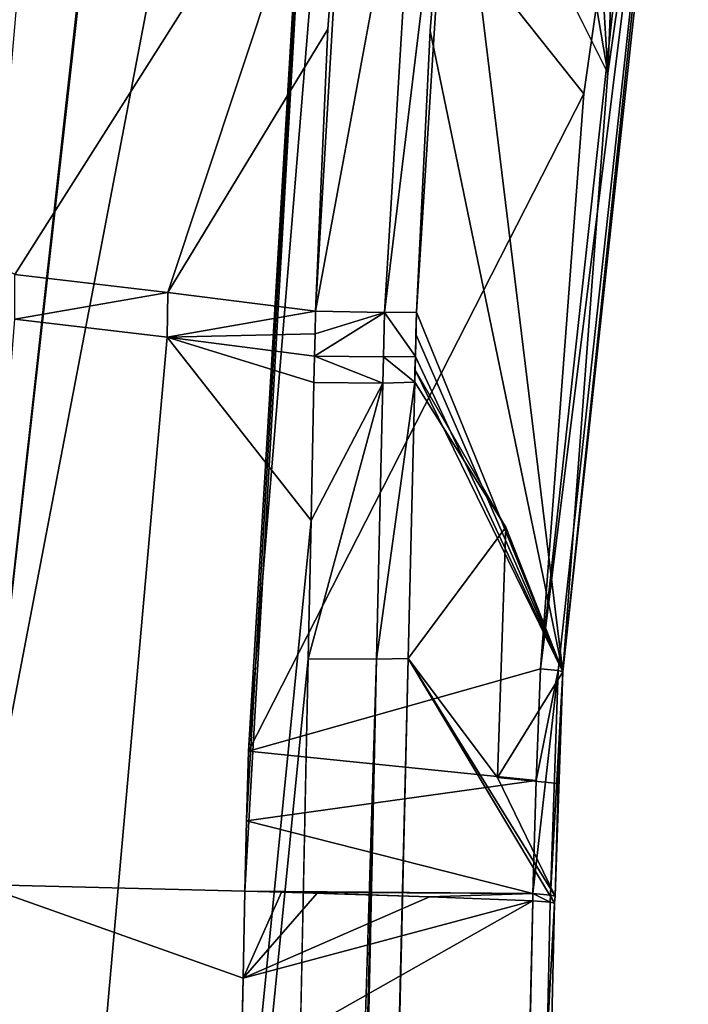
# Model space of a CAD drawing. Header units: millimetres. Extents: x -147 to 294, y -82 to 275.
# Tile 126 of 256: x 248.19 to 252.13, y 130.4 to 136.2. Entities that reach past the tile are written whole.
import ezdxf

# ---------------------------------------------------------------- set-up
doc = ezdxf.new("R2010")
doc.units = ezdxf.units.MM
doc.header["$LTSCALE"] = 67.506716
for name, color, linetype in [('1056', 7, 'CONTINUOUS'), ('1152', 7, 'CONTINUOUS'), ('1153', 7, 'CONTINUOUS'), ('1183', 7, 'CONTINUOUS'), ('1187', 7, 'CONTINUOUS'), ('1188', 7, 'CONTINUOUS'), ('1190', 7, 'CONTINUOUS'), ('1191', 7, 'CONTINUOUS'), ('1192', 7, 'CONTINUOUS'), ('1193', 7, 'CONTINUOUS'), ('1194', 7, 'CONTINUOUS'), ('1195', 7, 'CONTINUOUS'), ('1201', 7, 'CONTINUOUS'), ('1202', 7, 'CONTINUOUS'), ('1203', 7, 'CONTINUOUS'), ('1204', 7, 'CONTINUOUS'), ('1213', 7, 'CONTINUOUS'), ('1215', 7, 'CONTINUOUS'), ('774', 7, 'CONTINUOUS'), ('952', 7, 'CONTINUOUS')]:
    doc.layers.add(name, color=color, linetype=linetype)

msp = doc.modelspace()

# ---------------------------------------------------------------- linework, layer by layer
at = {"layer": '1056', "linetype": 'CONTINUOUS'}
for points in [[(248.1781, 136.3181, -36.52), (247.8767, 132.8678, -37.0808), (248.5566, 144.7986, -34.7089), (248.1781, 136.3181, -36.52)], [(248.5566, 144.7986, -34.7089), (247.8767, 132.8678, -37.0808), (248.1, 143.6278, -34.4994), (248.5566, 144.7986, -34.7089)]]:
    msp.add_3dface(points, dxfattribs=at)
at = {"layer": '1152', "linetype": 'CONTINUOUS'}
for points in [[(249.5212, 131.0668, -33.096), (249.5104, 130.5524, -33.0888), (249.7367, 131.0608, -33.3895), (249.5212, 131.0668, -33.096)], [(249.7367, 131.0608, -33.3895), (249.5104, 130.5524, -33.0888), (249.9479, 131.0546, -33.688), (249.7367, 131.0608, -33.3895)], [(249.9479, 131.0546, -33.688), (249.5104, 130.5524, -33.0888), (250.6096, 131.0334, -34.7002), (249.9479, 131.0546, -33.688)], [(249.5104, 130.5524, -33.0888), (249.4997, 130.0374, -33.0814), (251.2187, 131.0095, -35.7543), (249.5104, 130.5524, -33.0888)], [(251.2187, 131.0095, -35.7543), (249.4997, 130.0374, -33.0814), (250.1756, 85.9692, -34.8048), (251.2187, 131.0095, -35.7543)], [(250.6096, 131.0334, -34.7002), (249.5104, 130.5524, -33.0888), (251.2187, 131.0095, -35.7543), (250.6096, 131.0334, -34.7002)]]:
    msp.add_3dface(points, dxfattribs=at)
at = {"layer": '1153', "linetype": 'CONTINUOUS'}
for points in [[(252.0154, 139.2355, -35.9831), (250.0151, 137.6586, -33.2152), (251.5189, 135.766, -35.8679), (252.0154, 139.2355, -35.9831)], [(250.0151, 137.6586, -33.2152), (249.5431, 131.8921, -33.1078), (251.5189, 135.766, -35.8679), (250.0151, 137.6586, -33.2152)], [(251.5189, 135.766, -35.8679), (249.5431, 131.8921, -33.1078), (251.2642, 132.3773, -35.7844), (251.5189, 135.766, -35.8679)], [(251.2642, 132.3773, -35.7844), (249.5431, 131.8921, -33.1078), (251.238, 131.7179, -35.7698), (251.2642, 132.3773, -35.7844)], [(249.5431, 131.8921, -33.1078), (249.531, 131.4807, -33.1019), (251.238, 131.7179, -35.7698), (249.5431, 131.8921, -33.1078)], [(251.238, 131.7179, -35.7698), (249.531, 131.4807, -33.1019), (251.2187, 131.0515, -35.7557), (251.238, 131.7179, -35.7698)], [(249.531, 131.4807, -33.1019), (249.5212, 131.0668, -33.096), (251.2187, 131.0515, -35.7557), (249.531, 131.4807, -33.1019)], [(249.5212, 131.0668, -33.096), (249.7367, 131.0608, -33.3895), (251.2187, 131.0515, -35.7557), (249.5212, 131.0668, -33.096)], [(249.7367, 131.0608, -33.3895), (249.9479, 131.0546, -33.688), (250.6096, 131.0334, -34.7002), (249.7367, 131.0608, -33.3895)], [(249.7367, 131.0608, -33.3895), (250.6096, 131.0334, -34.7002), (251.2187, 131.0515, -35.7557), (249.7367, 131.0608, -33.3895)], [(250.6096, 131.0334, -34.7002), (251.2187, 131.0095, -35.7543), (251.2187, 131.0515, -35.7557), (250.6096, 131.0334, -34.7002)]]:
    msp.add_3dface(points, dxfattribs=at)
at = {"layer": '1183', "linetype": 'CONTINUOUS'}
for points in [[(249.0634, 134.3314, -50.1601), (240.5744, 38.8985, -52.4596), (248.1655, 134.4378, -50.6157), (249.0634, 134.3314, -50.1601)], [(249.9111, 133.2505, -49.6595), (240.5744, 38.8985, -52.4596), (249.0634, 134.3314, -50.1601), (249.9111, 133.2505, -49.6595)], [(249.9314, 134.2202, -49.6784), (249.928, 134.0641, -49.6755), (249.0634, 134.3314, -50.1601), (249.9314, 134.2202, -49.6784)], [(249.928, 134.0641, -49.6755), (249.9111, 133.2505, -49.6595), (249.0634, 134.3314, -50.1601), (249.928, 134.0641, -49.6755)], [(249.8942, 132.4362, -49.6436), (240.5744, 38.8985, -52.4596), (249.9111, 133.2505, -49.6595), (249.8942, 132.4362, -49.6436)], [(249.1009, 93.7933, -48.8441), (240.5744, 38.8985, -52.4596), (249.8942, 132.4362, -49.6436), (249.1009, 93.7933, -48.8441)]]:
    msp.add_3dface(points, dxfattribs=at)
at = {"layer": '1187', "linetype": 'CONTINUOUS'}
for points in [[(250.4827, 132.4379, -48.7304), (251.3461, 130.9949, -36.3212), (249.7759, 102.0367, -48.1417), (250.4827, 132.4379, -48.7304)], [(251.0106, 131.7369, -42.5338), (251.3495, 131.0369, -36.3249), (250.4827, 132.4379, -48.7304), (251.0106, 131.7369, -42.5338)], [(251.3495, 131.0369, -36.3249), (251.3461, 130.9949, -36.3212), (250.4827, 132.4379, -48.7304), (251.3495, 131.0369, -36.3249)], [(251.3461, 130.9949, -36.3212), (250.505, 94.2859, -35.5638), (249.7759, 102.0367, -48.1417), (251.3461, 130.9949, -36.3212)]]:
    msp.add_3dface(points, dxfattribs=at)
at = {"layer": '1188', "linetype": 'CONTINUOUS'}
for points in [[(251.2187, 131.0095, -35.7543), (250.1756, 85.9692, -34.8048), (249.2044, 38.8844, -34.106), (251.2187, 131.0095, -35.7543)], [(251.3207, 131.0014, -36.0301), (251.2187, 131.0095, -35.7543), (249.2044, 38.8844, -34.106), (251.3207, 131.0014, -36.0301)], [(249.2353, 38.8782, -34.4204), (251.3207, 131.0014, -36.0301), (249.2044, 38.8844, -34.106), (249.2353, 38.8782, -34.4204)], [(249.2353, 38.8782, -34.4204), (250.505, 94.2859, -35.5638), (251.3207, 131.0014, -36.0301), (249.2353, 38.8782, -34.4204)], [(251.3461, 130.9949, -36.3212), (251.3207, 131.0014, -36.0301), (250.505, 94.2859, -35.5638), (251.3461, 130.9949, -36.3212)]]:
    msp.add_3dface(points, dxfattribs=at)
at = {"layer": '1190', "linetype": 'CONTINUOUS'}
for points in [[(251.2187, 131.0515, -35.7557), (251.2187, 131.0095, -35.7543), (251.3207, 131.0014, -36.0301), (251.2187, 131.0515, -35.7557)], [(251.2187, 131.0515, -35.7557), (251.3207, 131.0014, -36.0301), (251.3226, 131.0434, -36.0314), (251.2187, 131.0515, -35.7557)], [(251.3207, 131.0014, -36.0301), (251.3461, 130.9949, -36.3212), (251.3226, 131.0434, -36.0314), (251.3207, 131.0014, -36.0301)], [(251.3461, 130.9949, -36.3212), (251.3495, 131.0369, -36.3249), (251.3226, 131.0434, -36.0314), (251.3461, 130.9949, -36.3212)]]:
    msp.add_3dface(points, dxfattribs=at)
at = {"layer": '1191', "linetype": 'CONTINUOUS'}
for points in [[(251.238, 131.7179, -35.7698), (251.2187, 131.0515, -35.7557), (251.3678, 132.3668, -36.0605), (251.238, 131.7179, -35.7698)], [(251.2187, 131.0515, -35.7557), (251.3226, 131.0434, -36.0314), (251.3678, 132.3668, -36.0605), (251.2187, 131.0515, -35.7557)], [(251.2642, 132.3773, -35.7844), (251.238, 131.7179, -35.7698), (251.3678, 132.3668, -36.0605), (251.2642, 132.3773, -35.7844)], [(251.3678, 132.3668, -36.0605), (251.3226, 131.0434, -36.0314), (251.3942, 132.3594, -36.3544), (251.3678, 132.3668, -36.0605)], [(251.3226, 131.0434, -36.0314), (251.3495, 131.0369, -36.3249), (251.3942, 132.3594, -36.3544), (251.3226, 131.0434, -36.0314)], [(251.3942, 132.3594, -36.3544), (251.3495, 131.0369, -36.3249), (251.3685, 131.7004, -36.3393), (251.3942, 132.3594, -36.3544)]]:
    msp.add_3dface(points, dxfattribs=at)
at = {"layer": '1192', "linetype": 'CONTINUOUS'}
for points in [[(251.0583, 133.2117, -42.5656), (250.4827, 132.4379, -48.7304), (250.5219, 134.0655, -48.7638), (251.0583, 133.2117, -42.5656)], [(251.0106, 131.7369, -42.5338), (250.4827, 132.4379, -48.7304), (251.0583, 133.2117, -42.5656), (251.0106, 131.7369, -42.5338)], [(251.3942, 132.3594, -36.3544), (251.0106, 131.7369, -42.5338), (251.0583, 133.2117, -42.5656), (251.3942, 132.3594, -36.3544)], [(251.0106, 131.7369, -42.5338), (251.3942, 132.3594, -36.3544), (251.3685, 131.7004, -36.3393), (251.0106, 131.7369, -42.5338)], [(251.3495, 131.0369, -36.3249), (251.0106, 131.7369, -42.5338), (251.3685, 131.7004, -36.3393), (251.3495, 131.0369, -36.3249)]]:
    msp.add_3dface(points, dxfattribs=at)
at = {"layer": '1193', "linetype": 'CONTINUOUS'}
for points in [[(249.8942, 132.4362, -49.6436), (249.9111, 133.2505, -49.6595), (250.3341, 134.0609, -49.2908), (249.8942, 132.4362, -49.6436)], [(249.8942, 132.4362, -49.6436), (250.3341, 134.0609, -49.2908), (250.2976, 132.4332, -49.2574), (249.8942, 132.4362, -49.6436)], [(249.9111, 133.2505, -49.6595), (249.928, 134.0641, -49.6755), (250.3341, 134.0609, -49.2908), (249.9111, 133.2505, -49.6595)], [(250.3341, 134.0609, -49.2908), (250.5219, 134.0655, -48.7638), (250.2976, 132.4332, -49.2574), (250.3341, 134.0609, -49.2908)], [(250.5219, 134.0655, -48.7638), (250.4827, 132.4379, -48.7304), (250.2976, 132.4332, -49.2574), (250.5219, 134.0655, -48.7638)]]:
    msp.add_3dface(points, dxfattribs=at)
at = {"layer": '1194', "linetype": 'CONTINUOUS'}
for points in [[(249.928, 134.0641, -49.6755), (249.9314, 134.2202, -49.6784), (250.3341, 134.0609, -49.2908), (249.928, 134.0641, -49.6755)], [(250.3341, 134.0609, -49.2908), (249.9314, 134.2202, -49.6784), (250.3379, 134.2148, -49.2937), (250.3341, 134.0609, -49.2908)], [(250.5219, 134.0655, -48.7638), (250.3341, 134.0609, -49.2908), (250.3379, 134.2148, -49.2937), (250.5219, 134.0655, -48.7638)], [(250.5258, 134.2177, -48.7667), (250.5219, 134.0655, -48.7638), (250.3379, 134.2148, -49.2937), (250.5258, 134.2177, -48.7667)], [(250.5219, 134.0655, -48.7638), (250.5258, 134.2177, -48.7667), (250.5238, 134.1415, -48.7652), (250.5219, 134.0655, -48.7638)]]:
    msp.add_3dface(points, dxfattribs=at)
at = {"layer": '1195', "linetype": 'CONTINUOUS'}
for points in [[(251.3058, 141.8382, -48.9807), (251.6609, 135.8872, -36.4507), (250.985, 139.8448, -48.9159), (251.3058, 141.8382, -48.9807)], [(251.3058, 141.8382, -48.9807), (251.8481, 140.5152, -42.7802), (251.6609, 135.8872, -36.4507), (251.3058, 141.8382, -48.9807)], [(251.8481, 140.5152, -42.7802), (252.1346, 139.1947, -36.5645), (251.6609, 135.8872, -36.4507), (251.8481, 140.5152, -42.7802)], [(251.6609, 135.8872, -36.4507), (250.7389, 137.7319, -48.8538), (250.985, 139.8448, -48.9159), (251.6609, 135.8872, -36.4507)], [(250.7389, 137.7319, -48.8538), (251.3942, 132.3594, -36.3544), (250.6129, 136.1373, -48.8111), (250.7389, 137.7319, -48.8538)], [(251.3942, 132.3594, -36.3544), (250.7389, 137.7319, -48.8538), (251.6609, 135.8872, -36.4507), (251.3942, 132.3594, -36.3544)], [(250.6129, 136.1373, -48.8111), (251.3942, 132.3594, -36.3544), (250.5336, 134.4793, -48.7722), (250.6129, 136.1373, -48.8111)], [(250.5336, 134.4793, -48.7722), (251.3942, 132.3594, -36.3544), (250.5296, 134.3486, -48.7694), (250.5336, 134.4793, -48.7722)], [(251.3942, 132.3594, -36.3544), (250.5258, 134.2177, -48.7667), (250.5296, 134.3486, -48.7694), (251.3942, 132.3594, -36.3544)], [(250.5258, 134.2177, -48.7667), (251.3942, 132.3594, -36.3544), (250.5238, 134.1415, -48.7652), (250.5258, 134.2177, -48.7667)], [(251.0583, 133.2117, -42.5656), (250.5219, 134.0655, -48.7638), (250.5238, 134.1415, -48.7652), (251.0583, 133.2117, -42.5656)], [(251.3942, 132.3594, -36.3544), (251.0583, 133.2117, -42.5656), (250.5238, 134.1415, -48.7652), (251.3942, 132.3594, -36.3544)]]:
    msp.add_3dface(points, dxfattribs=at)
at = {"layer": '1201', "linetype": 'CONTINUOUS'}
for points in [[(249.0663, 134.5949, -50.166), (248.1655, 134.4378, -50.6157), (248.1648, 134.7005, -50.6223), (249.0663, 134.5949, -50.166)], [(249.0634, 134.3314, -50.1601), (248.1655, 134.4378, -50.6157), (249.0663, 134.5949, -50.166), (249.0634, 134.3314, -50.1601)], [(249.9381, 134.4845, -49.6833), (249.0634, 134.3314, -50.1601), (249.0663, 134.5949, -50.166), (249.9381, 134.4845, -49.6833)], [(249.0634, 134.3314, -50.1601), (249.9381, 134.4845, -49.6833), (249.9347, 134.3521, -49.6808), (249.0634, 134.3314, -50.1601)], [(249.9314, 134.2202, -49.6784), (249.0634, 134.3314, -50.1601), (249.9347, 134.3521, -49.6808), (249.9314, 134.2202, -49.6784)]]:
    msp.add_3dface(points, dxfattribs=at)
at = {"layer": '1202', "linetype": 'CONTINUOUS'}
for points in [[(241.5294, 138.5312, -52.905), (250.1333, 137.8074, -49.7556), (248.1648, 134.7005, -50.6223), (241.5294, 138.5312, -52.905)], [(250.1333, 137.8074, -49.7556), (249.0663, 134.5949, -50.166), (248.1648, 134.7005, -50.6223), (250.1333, 137.8074, -49.7556)], [(249.0663, 134.5949, -50.166), (250.1333, 137.8074, -49.7556), (250.0095, 136.148, -49.7171), (249.0663, 134.5949, -50.166)], [(249.9381, 134.4845, -49.6833), (249.0663, 134.5949, -50.166), (250.0095, 136.148, -49.7171), (249.9381, 134.4845, -49.6833)]]:
    msp.add_3dface(points, dxfattribs=at)
at = {"layer": '1203', "linetype": 'CONTINUOUS'}
for points in [[(250.1333, 137.8074, -49.7556), (250.5448, 137.7713, -49.3781), (249.9381, 134.4845, -49.6833), (250.1333, 137.8074, -49.7556)], [(250.1333, 137.8074, -49.7556), (249.9381, 134.4845, -49.6833), (250.0095, 136.148, -49.7171), (250.1333, 137.8074, -49.7556)], [(249.9381, 134.4845, -49.6833), (250.5448, 137.7713, -49.3781), (250.345, 134.4772, -49.2992), (249.9381, 134.4845, -49.6833)], [(250.5448, 137.7713, -49.3781), (250.7389, 137.7319, -48.8538), (250.345, 134.4772, -49.2992), (250.5448, 137.7713, -49.3781)], [(250.7389, 137.7319, -48.8538), (250.5336, 134.4793, -48.7722), (250.345, 134.4772, -49.2992), (250.7389, 137.7319, -48.8538)], [(250.7389, 137.7319, -48.8538), (250.6129, 136.1373, -48.8111), (250.5336, 134.4793, -48.7722), (250.7389, 137.7319, -48.8538)]]:
    msp.add_3dface(points, dxfattribs=at)
at = {"layer": '1204', "linetype": 'CONTINUOUS'}
for points in [[(250.3379, 134.2148, -49.2937), (249.9314, 134.2202, -49.6784), (250.345, 134.4772, -49.2992), (250.3379, 134.2148, -49.2937)], [(249.9314, 134.2202, -49.6784), (249.9347, 134.3521, -49.6808), (250.345, 134.4772, -49.2992), (249.9314, 134.2202, -49.6784)], [(249.9347, 134.3521, -49.6808), (249.9381, 134.4845, -49.6833), (250.345, 134.4772, -49.2992), (249.9347, 134.3521, -49.6808)], [(250.5258, 134.2177, -48.7667), (250.3379, 134.2148, -49.2937), (250.345, 134.4772, -49.2992), (250.5258, 134.2177, -48.7667)], [(250.5336, 134.4793, -48.7722), (250.5258, 134.2177, -48.7667), (250.345, 134.4772, -49.2992), (250.5336, 134.4793, -48.7722)], [(250.5258, 134.2177, -48.7667), (250.5336, 134.4793, -48.7722), (250.5296, 134.3486, -48.7694), (250.5258, 134.2177, -48.7667)]]:
    msp.add_3dface(points, dxfattribs=at)
at = {"layer": '1213', "linetype": 'CONTINUOUS'}
for points in [[(252.0154, 139.2355, -35.9831), (251.5189, 135.766, -35.8679), (251.2642, 132.3773, -35.7844), (252.0154, 139.2355, -35.9831)], [(252.0154, 139.2355, -35.9831), (251.2642, 132.3773, -35.7844), (252.1144, 139.2084, -36.2646), (252.0154, 139.2355, -35.9831)], [(251.2642, 132.3773, -35.7844), (251.3678, 132.3668, -36.0605), (252.1144, 139.2084, -36.2646), (251.2642, 132.3773, -35.7844)], [(251.3678, 132.3668, -36.0605), (251.3942, 132.3594, -36.3544), (252.1144, 139.2084, -36.2646), (251.3678, 132.3668, -36.0605)], [(251.3942, 132.3594, -36.3544), (252.1346, 139.1947, -36.5645), (252.1144, 139.2084, -36.2646), (251.3942, 132.3594, -36.3544)], [(252.1346, 139.1947, -36.5645), (251.3942, 132.3594, -36.3544), (251.6609, 135.8872, -36.4507), (252.1346, 139.1947, -36.5645)]]:
    msp.add_3dface(points, dxfattribs=at)
at = {"layer": '1215', "linetype": 'CONTINUOUS'}
for points in [[(248.2099, 38.8745, -47.3491), (247.9824, 38.8743, -47.6779), (250.2976, 132.4332, -49.2574), (248.2099, 38.8745, -47.3491)], [(247.9824, 38.8743, -47.6779), (249.1009, 93.7933, -48.8441), (250.2976, 132.4332, -49.2574), (247.9824, 38.8743, -47.6779)], [(250.4827, 132.4379, -48.7304), (248.2099, 38.8745, -47.3491), (250.2976, 132.4332, -49.2574), (250.4827, 132.4379, -48.7304)], [(250.4827, 132.4379, -48.7304), (249.7759, 102.0367, -48.1417), (248.2099, 38.8745, -47.3491), (250.4827, 132.4379, -48.7304)], [(249.1009, 93.7933, -48.8441), (249.8942, 132.4362, -49.6436), (250.2976, 132.4332, -49.2574), (249.1009, 93.7933, -48.8441)]]:
    msp.add_3dface(points, dxfattribs=at)
at = {"layer": '774', "linetype": 'CONTINUOUS'}
for points in [[(247.5882, 38.8931, -31.634), (248.574, 85.8431, -32.3761), (247.954, 131.1057, -31.2358), (247.5882, 38.8931, -31.634)], [(249.5104, 130.5524, -33.0888), (247.954, 131.1057, -31.2358), (248.574, 85.8431, -32.3761), (249.5104, 130.5524, -33.0888)], [(249.5212, 131.0668, -33.096), (247.954, 131.1057, -31.2358), (249.5104, 130.5524, -33.0888), (249.5212, 131.0668, -33.096)], [(249.4997, 130.0374, -33.0814), (249.5104, 130.5524, -33.0888), (248.574, 85.8431, -32.3761), (249.4997, 130.0374, -33.0814)]]:
    msp.add_3dface(points, dxfattribs=at)
at = {"layer": '952', "linetype": 'CONTINUOUS'}
for points in [[(247.954, 131.1057, -31.2358), (249.5212, 131.0668, -33.096), (250.1923, 142.8071, -32.39), (247.954, 131.1057, -31.2358)], [(247.954, 131.1057, -31.2358), (250.1923, 142.8071, -32.39), (249.2503, 142.6134, -31.4322), (247.954, 131.1057, -31.2358)], [(250.1923, 142.8071, -32.39), (249.5212, 131.0668, -33.096), (249.531, 131.4807, -33.1019), (250.1923, 142.8071, -32.39)], [(249.5431, 131.8921, -33.1078), (250.1923, 142.8071, -32.39), (249.531, 131.4807, -33.1019), (249.5431, 131.8921, -33.1078)], [(250.0151, 137.6586, -33.2152), (250.1923, 142.8071, -32.39), (249.5431, 131.8921, -33.1078), (250.0151, 137.6586, -33.2152)], [(247.954, 131.1057, -31.2358), (249.2503, 142.6134, -31.4322), (249.2306, 142.5631, -31.4221), (247.954, 131.1057, -31.2358)], [(248.0048, 139.5421, -30.7102), (247.954, 131.1057, -31.2358), (249.2306, 142.5631, -31.4221), (248.0048, 139.5421, -30.7102)]]:
    msp.add_3dface(points, dxfattribs=at)

doc.saveas('drawing.dxf')
